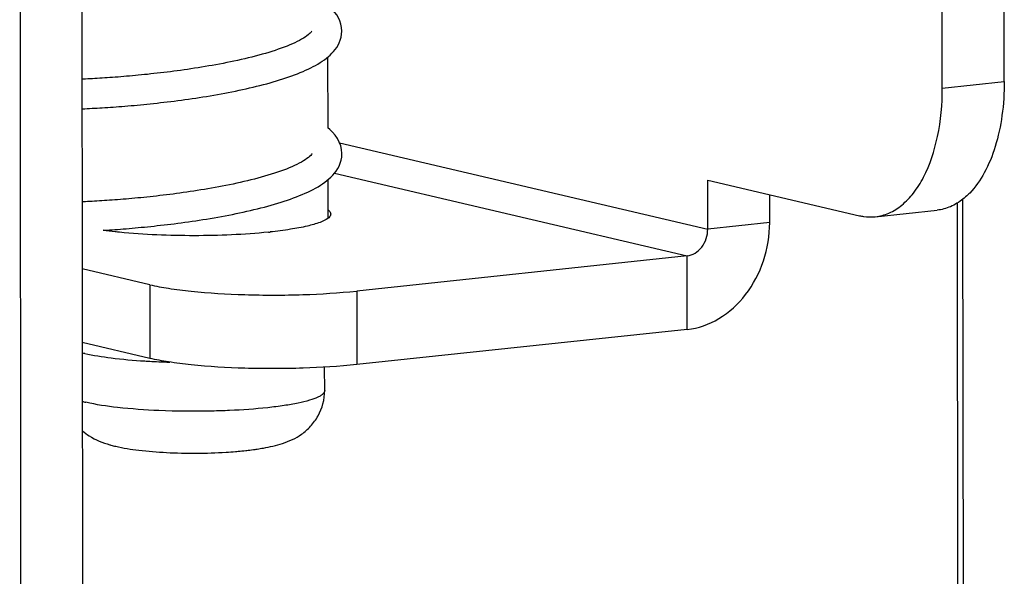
# Model space of a CAD drawing. Header units: millimetres. Extents: x 0 to 2731, y -3524 to -2222.
# Tile 199 of 221: x 2309 to 2329, y -2577 to -2566. Entities that reach past the tile are written whole.
import ezdxf

# ---------------------------------------------------------------- set-up
doc = ezdxf.new("R2010")
doc.units = ezdxf.units.MM
doc.header["$LTSCALE"] = 46.255
doc.layers.add('00_COMPONENTS', color=7, linetype='CONTINUOUS')

msp = doc.modelspace()

# ---------------------------------------------------------------- linework, layer by layer
at = {"layer": '00_COMPONENTS', "color": 7}
for p, q in [((2310.315, -2559.046), (2310.403, -2645.454)), ((2309.069, -2559.179), (2309.157, -2645.586)), ((2328.883, -2567.474), (2328.876, -2560.562)), ((2327.636, -2567.607), (2327.629, -2560.694)), ((2315.266, -2566.988), (2315.268, -2568.408)), ((2310.396, -2567.427), (2310.324, -2567.43)), ((2310.325, -2568.026), (2310.381, -2568.023)), ((2315.549, -2568.999), (2315.554, -2568.931)), ((2315.554, -2568.934), (2315.554, -2568.925)), ((2315.269, -2569.457), (2315.27, -2570.232)), ((2322.914, -2569.461), (2325.972, -2570.178)), ((2322.915, -2570.449), (2322.914, -2569.461)), ((2324.162, -2570.316), (2324.162, -2569.754)), ((2310.391, -2569.896), (2310.327, -2569.899)), ((2327.99, -2618.307), (2327.941, -2569.923)), ((2328.102, -2618.629), (2328.052, -2569.844)), ((2326.286, -2570.199), (2327.533, -2570.066)), ((2310.75, -2570.472), (2310.822, -2570.468)), ((2322.5, -2570.987), (2315.85, -2571.694)), ((2311.689, -2571.568), (2310.328, -2571.249)), ((2322.502, -2572.468), (2315.852, -2573.175)), ((2311.69, -2573.049), (2310.329, -2572.73)), ((2315.206, -2573.699), (2315.205, -2573.227))]:
    msp.add_line(p, q, dxfattribs=at)
at = {"layer": '00_COMPONENTS', "color": 4}
for p, q in [((2327.636, -2567.607), (2328.883, -2567.474)), ((2315.506, -2568.711), (2322.915, -2570.449)), ((2315.405, -2569.322), (2322.5, -2570.987)), ((2324.162, -2570.316), (2322.915, -2570.449)), ((2322.502, -2572.468), (2322.5, -2570.987)), ((2311.689, -2571.568), (2311.69, -2573.049)), ((2315.85, -2571.694), (2315.852, -2573.175))]:
    msp.add_line(p, q, dxfattribs=at)
at = {"layer": '00_COMPONENTS', "color": 7}
for points in [[(2315.551, -2566.464), (2315.546, -2566.389), (2315.532, -2566.321), (2315.51, -2566.256), (2315.482, -2566.194), (2315.448, -2566.137), (2315.411, -2566.086), (2315.371, -2566.038), (2315.328, -2565.994), (2315.282, -2565.952), (2315.265, -2565.939)], [(2314.947, -2566.464), (2314.943, -2566.47), (2314.932, -2566.483), (2314.917, -2566.5), (2314.897, -2566.519), (2314.873, -2566.539), (2314.845, -2566.56), (2314.814, -2566.582), (2314.779, -2566.604), (2314.74, -2566.627), (2314.698, -2566.65), (2314.654, -2566.673), (2314.606, -2566.696), (2314.556, -2566.719), (2314.503, -2566.741), (2314.448, -2566.763), (2314.391, -2566.785), (2314.333, -2566.807), (2314.272, -2566.828), (2314.21, -2566.849), (2314.146, -2566.87), (2314.081, -2566.89), (2314.015, -2566.91), (2313.947, -2566.929), (2313.879, -2566.948), (2313.809, -2566.966), (2313.739, -2566.984), (2313.668, -2567.001), (2313.597, -2567.018), (2313.525, -2567.035), (2313.453, -2567.051), (2313.381, -2567.067), (2313.308, -2567.082), (2313.236, -2567.097), (2313.163, -2567.111), (2313.09, -2567.125), (2313.018, -2567.138), (2312.945, -2567.151), (2312.873, -2567.164), (2312.801, -2567.176), (2312.729, -2567.188), (2312.658, -2567.2), (2312.587, -2567.211), (2312.516, -2567.221), (2312.446, -2567.232), (2312.376, -2567.242), (2312.306, -2567.252), (2312.237, -2567.261), (2312.169, -2567.27), (2312.101, -2567.279), (2312.034, -2567.287), (2311.967, -2567.295), (2311.901, -2567.303), (2311.835, -2567.311), (2311.77, -2567.318), (2311.706, -2567.325), (2311.643, -2567.332), (2311.58, -2567.338), (2311.518, -2567.344), (2311.456, -2567.35), (2311.396, -2567.356), (2311.336, -2567.362), (2311.277, -2567.367), (2311.218, -2567.372), (2311.161, -2567.377), (2311.104, -2567.381), (2311.048, -2567.386), (2310.993, -2567.39), (2310.938, -2567.394), (2310.885, -2567.398), (2310.832, -2567.402), (2310.78, -2567.405), (2310.729, -2567.408), (2310.679, -2567.411), (2310.63, -2567.414), (2310.581, -2567.417), (2310.534, -2567.42), (2310.487, -2567.422), (2310.441, -2567.425), (2310.396, -2567.427)], [(2315.242, -2567.008), (2315.281, -2566.976), (2315.318, -2566.943), (2315.353, -2566.908), (2315.387, -2566.872), (2315.419, -2566.832), (2315.448, -2566.79), (2315.476, -2566.745), (2315.5, -2566.696), (2315.521, -2566.642), (2315.537, -2566.586), (2315.547, -2566.526), (2315.551, -2566.462)], [(2314.039, -2567.521), (2314.106, -2567.502), (2314.171, -2567.484), (2314.236, -2567.465), (2314.3, -2567.445), (2314.362, -2567.425), (2314.424, -2567.405), (2314.484, -2567.385), (2314.544, -2567.363), (2314.602, -2567.342), (2314.659, -2567.32), (2314.715, -2567.297), (2314.77, -2567.274), (2314.823, -2567.251), (2314.876, -2567.227), (2314.926, -2567.202), (2314.976, -2567.177), (2315.024, -2567.151), (2315.07, -2567.124), (2315.116, -2567.097), (2315.159, -2567.068), (2315.201, -2567.039), (2315.242, -2567.008)], [(2310.381, -2568.023), (2310.428, -2568.021), (2310.476, -2568.019), (2310.525, -2568.016), (2310.575, -2568.013), (2310.626, -2568.011), (2310.678, -2568.008), (2310.73, -2568.004), (2310.784, -2568.001), (2310.839, -2567.997), (2310.894, -2567.994), (2310.951, -2567.99), (2311.008, -2567.986), (2311.067, -2567.981), (2311.126, -2567.977), (2311.186, -2567.972), (2311.247, -2567.967), (2311.309, -2567.961), (2311.371, -2567.956), (2311.435, -2567.95), (2311.499, -2567.944), (2311.564, -2567.938), (2311.63, -2567.931), (2311.697, -2567.924), (2311.764, -2567.917), (2311.832, -2567.91), (2311.9, -2567.902), (2311.969, -2567.894), (2312.039, -2567.886), (2312.109, -2567.877), (2312.179, -2567.869), (2312.25, -2567.859), (2312.322, -2567.85), (2312.393, -2567.84), (2312.465, -2567.83), (2312.538, -2567.82), (2312.61, -2567.809), (2312.683, -2567.798), (2312.756, -2567.786), (2312.829, -2567.775), (2312.902, -2567.763), (2312.975, -2567.75), (2313.048, -2567.737), (2313.121, -2567.724), (2313.194, -2567.711), (2313.267, -2567.697), (2313.339, -2567.683), (2313.411, -2567.668), (2313.483, -2567.653), (2313.555, -2567.638), (2313.626, -2567.622), (2313.696, -2567.606), (2313.766, -2567.59), (2313.835, -2567.573), (2313.904, -2567.556), (2313.972, -2567.539), (2314.039, -2567.521)], [(2315.554, -2568.925), (2315.547, -2568.847), (2315.529, -2568.771), (2315.501, -2568.696), (2315.462, -2568.624), (2315.417, -2568.558), (2315.366, -2568.499), (2315.312, -2568.445), (2315.268, -2568.408)], [(2314.955, -2568.923), (2314.953, -2568.926), (2314.949, -2568.934), (2314.94, -2568.946), (2314.925, -2568.963), (2314.904, -2568.983), (2314.879, -2569.005), (2314.849, -2569.028), (2314.816, -2569.051), (2314.778, -2569.075), (2314.737, -2569.099), (2314.693, -2569.123), (2314.647, -2569.146), (2314.597, -2569.17), (2314.545, -2569.193), (2314.491, -2569.216), (2314.435, -2569.238), (2314.378, -2569.26), (2314.318, -2569.282), (2314.257, -2569.303), (2314.194, -2569.324), (2314.13, -2569.344)], [(2315.252, -2569.471), (2315.293, -2569.437), (2315.332, -2569.401), (2315.369, -2569.363), (2315.405, -2569.322), (2315.438, -2569.278), (2315.469, -2569.23), (2315.497, -2569.178), (2315.52, -2569.121), (2315.538, -2569.062), (2315.549, -2568.999)], [(2314.13, -2569.344), (2314.065, -2569.364), (2313.998, -2569.384), (2313.93, -2569.403), (2313.862, -2569.422), (2313.792, -2569.44), (2313.722, -2569.458), (2313.651, -2569.475), (2313.58, -2569.492), (2313.508, -2569.508), (2313.436, -2569.524), (2313.364, -2569.54), (2313.292, -2569.555), (2313.219, -2569.569), (2313.146, -2569.583), (2313.074, -2569.597), (2313.001, -2569.611), (2312.929, -2569.623), (2312.857, -2569.636), (2312.785, -2569.648), (2312.714, -2569.66), (2312.642, -2569.671), (2312.571, -2569.682), (2312.501, -2569.693), (2312.431, -2569.703), (2312.361, -2569.713), (2312.292, -2569.723), (2312.223, -2569.732), (2312.155, -2569.741), (2312.087, -2569.75), (2312.02, -2569.758), (2311.953, -2569.766), (2311.887, -2569.774), (2311.822, -2569.781), (2311.757, -2569.789), (2311.693, -2569.795), (2311.63, -2569.802), (2311.567, -2569.809), (2311.505, -2569.815), (2311.444, -2569.821), (2311.384, -2569.826), (2311.324, -2569.832), (2311.266, -2569.837), (2311.208, -2569.842), (2311.15, -2569.847), (2311.094, -2569.851), (2311.039, -2569.856), (2310.984, -2569.86), (2310.93, -2569.864), (2310.877, -2569.867), (2310.824, -2569.871), (2310.773, -2569.874), (2310.722, -2569.878), (2310.673, -2569.881), (2310.624, -2569.884), (2310.575, -2569.886), (2310.528, -2569.889), (2310.482, -2569.891), (2310.436, -2569.894), (2310.391, -2569.896)], [(2314.061, -2569.984), (2314.129, -2569.965), (2314.196, -2569.946), (2314.263, -2569.926), (2314.328, -2569.906), (2314.392, -2569.885), (2314.456, -2569.864), (2314.518, -2569.842), (2314.579, -2569.82), (2314.639, -2569.798), (2314.698, -2569.774), (2314.755, -2569.751), (2314.812, -2569.726), (2314.866, -2569.701), (2314.92, -2569.675), (2314.972, -2569.649), (2315.023, -2569.622), (2315.072, -2569.594), (2315.119, -2569.565), (2315.165, -2569.535), (2315.209, -2569.503), (2315.252, -2569.471)], [(2310.822, -2570.468), (2310.875, -2570.464), (2310.929, -2570.46), (2310.984, -2570.456), (2311.04, -2570.452), (2311.097, -2570.448), (2311.154, -2570.443), (2311.213, -2570.439), (2311.272, -2570.434), (2311.331, -2570.428), (2311.392, -2570.423), (2311.454, -2570.417), (2311.516, -2570.411), (2311.579, -2570.405), (2311.642, -2570.399), (2311.707, -2570.392), (2311.772, -2570.385), (2311.838, -2570.378), (2311.905, -2570.371), (2311.973, -2570.363), (2312.041, -2570.355), (2312.11, -2570.346), (2312.18, -2570.338), (2312.25, -2570.329), (2312.321, -2570.319), (2312.392, -2570.309), (2312.464, -2570.299), (2312.537, -2570.289), (2312.61, -2570.278), (2312.683, -2570.267), (2312.757, -2570.255), (2312.831, -2570.244), (2312.905, -2570.231), (2312.979, -2570.219), (2313.053, -2570.206), (2313.127, -2570.192), (2313.201, -2570.179), (2313.275, -2570.165), (2313.348, -2570.15), (2313.422, -2570.135), (2313.495, -2570.12), (2313.567, -2570.104), (2313.64, -2570.088), (2313.711, -2570.072), (2313.782, -2570.055), (2313.853, -2570.038), (2313.923, -2570.021), (2313.993, -2570.003), (2314.061, -2569.984)]]:
    msp.add_lwpolyline(points, dxfattribs=at)
for centre, radius, start, end in [((2313.026, -2560.348), 10.215, 275.9137, 276.0693), ((2311.019, -2570.21), 2.812, 255.7012, 256.8125), ((2312.45, -2559.307), 13.822, 266.4187, 266.825), ((2312.496, -2558.472), 14.659, 266.8275, 267.5471), ((2312.536, -2557.545), 15.586, 267.5465, 268.3499), ((2311.501, -2572.605), 2.269, 254.1835, 254.7038), ((2311.635, -2572.106), 2.786, 254.7709, 256.8681), ((2312.691, -2566.202), 8.752, 273.4734, 274.7349)]:
    msp.add_arc(centre, radius, start, end, dxfattribs=at)
at = {"layer": '00_COMPONENTS', "color": 4}
msp.add_arc((2311.019, -2571.285), 2.72, 255.2467, 256.8269, dxfattribs=at)
at = {"layer": '00_COMPONENTS', "color": 7}
for points, knots in [([(2328.883, -2567.474), (2328.883, -2567.704), (2328.855, -2568.147), (2328.723, -2568.77), (2328.51, -2569.303), (2328.303, -2569.601), (2328.188, -2569.721)], [0, 0, 0, 0, 0.286428, 0.553185, 0.79229, 1, 1, 1, 1]), ([(2326.286, -2570.199), (2326.381, -2570.189), (2326.574, -2570.136), (2326.838, -2569.967), (2327.072, -2569.718), (2327.351, -2569.269), (2327.581, -2568.553), (2327.637, -2567.935), (2327.636, -2567.607)], [0, 0, 0, 0, 0.090832, 0.187472, 0.29424, 0.413318, 0.687749, 1, 1, 1, 1]), ([(2328.188, -2569.721), (2328.177, -2569.732), (2328.134, -2569.775), (2328.088, -2569.816), (2328.052, -2569.844)], [0, 0, 0, 0, 0.255649, 1, 1, 1, 1]), ([(2328.052, -2569.844), (2327.975, -2569.905), (2327.811, -2570.006), (2327.625, -2570.057), (2327.533, -2570.066)], [0, 0, 0, 0, 0.514578, 1, 1, 1, 1]), ([(2315.327, -2570.144), (2315.327, -2570.151), (2315.321, -2570.187), (2315.293, -2570.214), (2315.271, -2570.232)], [0, 0, 0, 0, 0.209152, 1, 1, 1, 1]), ([(2315.272, -2570.058), (2315.281, -2570.064), (2315.307, -2570.087), (2315.327, -2570.12), (2315.327, -2570.144)], [0, 0, 0, 0, 0.308924, 1, 1, 1, 1]), ([(2325.972, -2570.178), (2325.998, -2570.184), (2326.101, -2570.204), (2326.208, -2570.207), (2326.286, -2570.199)], [0, 0, 0, 0, 0.2545, 1, 1, 1, 1]), ([(2315.271, -2570.232), (2315.224, -2570.267), (2315.086, -2570.327), (2314.833, -2570.397), (2314.496, -2570.459), (2314.244, -2570.491), (2314.106, -2570.505)], [0, 0, 0, 0, 0.147379, 0.366853, 0.654311, 1, 1, 1, 1]), ([(2322.502, -2572.468), (2322.725, -2572.444), (2323.18, -2572.281), (2323.72, -2571.779), (2324.077, -2571.095), (2324.162, -2570.576), (2324.162, -2570.316)], [0, 0, 0, 0, 0.228279, 0.474503, 0.735362, 1, 1, 1, 1]), ([(2311.076, -2570.511), (2311.048, -2570.508), (2310.939, -2570.497), (2310.83, -2570.483), (2310.75, -2570.472)], [0, 0, 0, 0, 0.260126, 1, 1, 1, 1]), ([(2314.078, -2570.508), (2313.58, -2570.56), (2312.577, -2570.599), (2311.575, -2570.562), (2311.076, -2570.511)], [0, 0, 0, 0, 0.500034, 1, 1, 1, 1]), ([(2322.5, -2570.987), (2322.556, -2570.981), (2322.67, -2570.94), (2322.852, -2570.771), (2322.915, -2570.576), (2322.915, -2570.449)], [0, 0, 0, 0, 0.229871, 0.477813, 1, 1, 1, 1]), ([(2311.689, -2571.568), (2311.812, -2571.597), (2312.087, -2571.647), (2312.723, -2571.726), (2313.627, -2571.779), (2314.74, -2571.778), (2315.491, -2571.732), (2315.85, -2571.694)], [0, 0, 0, 0, 0.090977, 0.200763, 0.460266, 0.740528, 1, 1, 1, 1]), ([(2310.377, -2572.948), (2310.552, -2572.989), (2310.954, -2573.052), (2311.36, -2573.088), (2311.587, -2573.102)], [0, 0, 0, 0, 0.440903, 1, 1, 1, 1]), ([(2315.852, -2573.175), (2315.492, -2573.213), (2314.742, -2573.259), (2313.628, -2573.26), (2312.725, -2573.207), (2312.089, -2573.128), (2311.813, -2573.078), (2311.69, -2573.049)], [0, 0, 0, 0, 0.259472, 0.539734, 0.799237, 0.909023, 1, 1, 1, 1]), ([(2313.972, -2574.855), (2314.102, -2574.832), (2314.369, -2574.772), (2314.699, -2574.624), (2314.931, -2574.418), (2315.137, -2574.142), (2315.206, -2573.874), (2315.206, -2573.699)], [0, 0, 0, 0, 0.214919, 0.444262, 0.576164, 0.715792, 1, 1, 1, 1]), ([(2310.331, -2574.508), (2310.374, -2574.545), (2310.542, -2574.669), (2310.738, -2574.747), (2310.883, -2574.788)], [0, 0, 0, 0, 0.274006, 1, 1, 1, 1]), ([(2311.002, -2574.819), (2311.154, -2574.855), (2311.494, -2574.908), (2312.235, -2574.966), (2312.822, -2574.963), (2313.221, -2574.939)], [0, 0, 0, 0, 0.211036, 0.462076, 1, 1, 1, 1]), ([(2313.413, -2574.925), (2313.431, -2574.923), (2313.499, -2574.917), (2313.568, -2574.91), (2313.619, -2574.905)], [0, 0, 0, 0, 0.255174, 1, 1, 1, 1]), ([(2313.619, -2574.905), (2313.635, -2574.903), (2313.697, -2574.896), (2313.759, -2574.888), (2313.805, -2574.881)], [0, 0, 0, 0, 0.255612, 1, 1, 1, 1]), ([(2313.805, -2574.881), (2313.819, -2574.879), (2313.875, -2574.871), (2313.93, -2574.862), (2313.972, -2574.855)], [0, 0, 0, 0, 0.256066, 1, 1, 1, 1])]:
    msp.add_open_spline(points, degree=3, knots=knots, dxfattribs=at)
at = {"layer": '00_COMPONENTS', "color": 4}
for points, knots in [([(2315.206, -2573.699), (2315.206, -2573.724), (2315.179, -2573.765), (2315.126, -2573.802), (2315.037, -2573.849), (2314.885, -2573.901), (2314.657, -2573.956), (2314.376, -2574.004), (2313.916, -2574.062), (2313.549, -2574.087), (2313.292, -2574.099)], [0, 0, 0, 0, 0.037494, 0.064456, 0.098303, 0.187464, 0.304963, 0.448714, 0.61522, 1, 1, 1, 1]), ([(2311.87, -2574.101), (2311.593, -2574.088), (2311.1, -2574.053), (2310.609, -2573.983), (2310.399, -2573.934)], [0, 0, 0, 0, 0.562402, 1, 1, 1, 1]), ([(2313.292, -2574.099), (2313.175, -2574.104), (2312.701, -2574.12), (2312.227, -2574.116), (2311.87, -2574.101)], [0, 0, 0, 0, 0.247722, 1, 1, 1, 1])]:
    msp.add_open_spline(points, degree=3, knots=knots, dxfattribs=at)

doc.saveas('drawing.dxf')
